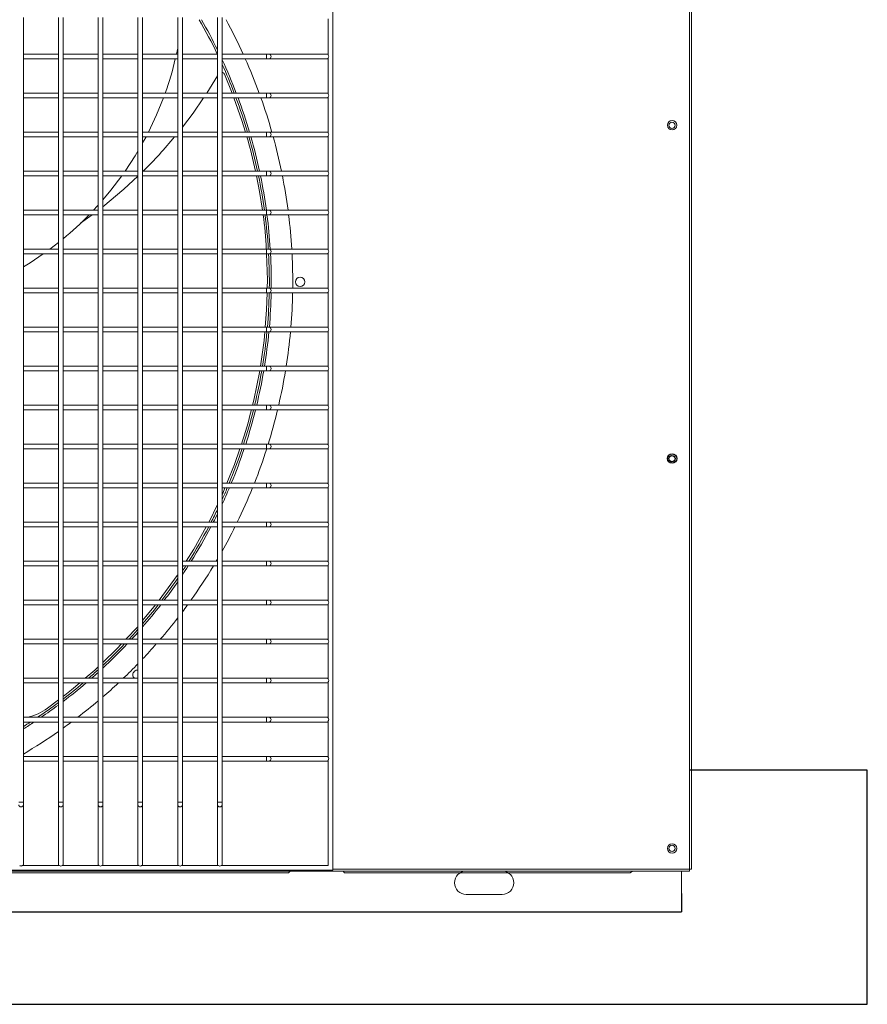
# Model space of a CAD drawing. Header units: millimetres. Extents: x 4 to 3534, y 14 to 98.
# Tile 69 of 161: x 19.993 to 20.536, y 56.299 to 56.93. Entities that reach past the tile are written whole.
import ezdxf

# ---------------------------------------------------------------- set-up
doc = ezdxf.new("R2010")
doc.units = ezdxf.units.MM
doc.header["$MEASUREMENT"] = 0
doc.layers.add('ARQ - EQUIPO CONDENSADORA', color=2, linetype='Continuous')
doc.layers.add('ARQ-DETALHES', color=7, linetype='Continuous')

msp = doc.modelspace()

# ---------------------------------------------------------------- linework, layer by layer
at = {"layer": 'ARQ - EQUIPO CONDENSADORA', "color": 7, "linetype": 'Continuous', "lineweight": 15}
for p, q in [((20.19351, 56.38525), (20.19351, 57.14125)), ((20.42226, 56.386), (20.42226, 57.14)), ((20.42351, 56.386), (20.42351, 57.14)), ((19.99501, 56.90675), (19.99501, 56.93175)), ((20.01751, 56.93175), (20.01751, 56.90675)), ((20.02051, 56.90675), (20.02051, 56.93175)), ((20.04301, 56.93175), (20.04301, 56.90675)), ((20.04601, 56.90675), (20.04601, 56.93175)), ((20.06851, 56.93175), (20.06851, 56.90675)), ((20.07151, 56.90675), (20.07151, 56.93175)), ((20.09401, 56.93175), (20.09401, 56.90675)), ((20.09701, 56.90675), (20.09701, 56.93175)), ((20.11951, 56.93175), (20.11951, 56.90675)), ((20.12251, 56.90675), (20.12251, 56.93175)), ((20.19051, 56.9076), (20.19051, 56.9309)), ((20.01751, 56.90825), (19.99501, 56.90825)), ((19.99501, 56.88175), (19.99501, 56.90675)), ((20.01751, 56.90675), (20.01751, 56.88175)), ((20.04301, 56.90825), (20.02051, 56.90825)), ((20.02051, 56.88175), (20.02051, 56.90675)), ((20.04301, 56.90675), (20.04301, 56.88175)), ((20.06851, 56.90825), (20.04601, 56.90825)), ((20.04601, 56.88175), (20.04601, 56.90675)), ((20.06851, 56.90675), (20.06851, 56.88175)), ((20.09401, 56.90825), (20.07151, 56.90825)), ((20.07151, 56.88175), (20.07151, 56.90675)), ((20.09312, 56.90825), (20.09401, 56.91208)), ((20.09401, 56.90675), (20.09401, 56.88175)), ((20.11951, 56.90825), (20.09701, 56.90825)), ((20.09701, 56.88175), (20.09701, 56.90675)), ((20.11951, 56.90675), (20.11951, 56.88175)), ((20.15093, 56.90825), (20.12251, 56.90825)), ((20.12251, 56.88175), (20.12251, 56.90675)), ((20.15261, 56.90825), (20.15093, 56.90825)), ((20.15093, 56.90525), (20.15093, 56.90825)), ((20.19001, 56.90825), (20.15261, 56.90825)), ((20.19051, 56.90825), (20.19001, 56.90825)), ((19.99501, 56.90525), (20.01751, 56.90525)), ((20.02051, 56.90525), (20.04301, 56.90525)), ((20.04601, 56.90525), (20.06851, 56.90525)), ((20.07151, 56.90525), (20.09401, 56.90525)), ((20.09701, 56.90525), (20.11951, 56.90525)), ((20.12251, 56.90525), (20.15093, 56.90525)), ((20.15093, 56.90525), (20.15261, 56.90525)), ((20.15261, 56.90525), (20.19001, 56.90525)), ((20.19001, 56.90525), (20.19051, 56.90525)), ((20.19051, 56.8826), (20.19051, 56.9059)), ((20.11267, 56.88325), (20.11951, 56.89429)), ((20.12883, 56.88325), (20.1239, 56.89542)), ((20.01751, 56.88325), (19.99501, 56.88325)), ((19.99501, 56.85675), (19.99501, 56.88175)), ((20.01751, 56.88175), (20.01751, 56.85675)), ((20.04301, 56.88325), (20.02051, 56.88325)), ((20.02051, 56.85675), (20.02051, 56.88175)), ((20.04301, 56.88175), (20.04301, 56.85675)), ((20.06851, 56.88325), (20.04601, 56.88325)), ((20.04601, 56.85675), (20.04601, 56.88175)), ((20.06851, 56.88175), (20.06851, 56.85675)), ((20.09401, 56.88325), (20.07151, 56.88325)), ((20.07151, 56.85675), (20.07151, 56.88175)), ((20.09401, 56.88175), (20.09401, 56.85675)), ((20.11951, 56.88325), (20.09701, 56.88325)), ((20.09701, 56.85675), (20.09701, 56.88175)), ((20.11951, 56.88175), (20.11951, 56.85675)), ((20.15093, 56.88325), (20.12251, 56.88325)), ((20.12251, 56.85675), (20.12251, 56.88175)), ((20.15261, 56.88325), (20.15093, 56.88325)), ((20.15093, 56.88025), (20.15093, 56.88325)), ((20.19001, 56.88325), (20.15261, 56.88325)), ((20.19051, 56.88325), (20.19001, 56.88325)), ((20.19051, 56.8576), (20.19051, 56.8809)), ((19.99501, 56.88025), (20.01751, 56.88025)), ((20.02051, 56.88025), (20.04301, 56.88025)), ((20.04601, 56.88025), (20.06851, 56.88025)), ((20.07151, 56.88025), (20.09401, 56.88025)), ((20.09701, 56.88025), (20.11951, 56.88025)), ((20.12251, 56.88025), (20.15093, 56.88025)), ((20.15093, 56.88025), (20.15261, 56.88025)), ((20.15261, 56.88025), (20.19001, 56.88025)), ((20.19001, 56.88025), (20.19051, 56.88025)), ((20.01751, 56.85825), (19.99501, 56.85825)), ((19.99501, 56.83175), (19.99501, 56.85675)), ((20.01751, 56.85675), (20.01751, 56.83175)), ((20.04301, 56.85825), (20.02051, 56.85825)), ((20.02051, 56.83175), (20.02051, 56.85675)), ((20.04301, 56.85675), (20.04301, 56.83175)), ((20.06851, 56.85825), (20.04601, 56.85825)), ((20.04601, 56.83175), (20.04601, 56.85675)), ((20.06851, 56.85675), (20.06851, 56.83175)), ((20.09401, 56.85825), (20.07151, 56.85825)), ((20.07151, 56.83175), (20.07151, 56.85675)), ((20.09401, 56.85675), (20.09401, 56.83175)), ((20.11951, 56.85825), (20.09701, 56.85825)), ((20.09701, 56.83175), (20.09701, 56.85675)), ((20.11951, 56.85675), (20.11951, 56.83175)), ((20.15093, 56.85825), (20.12251, 56.85825)), ((20.12251, 56.83175), (20.12251, 56.85675)), ((20.15261, 56.85825), (20.15093, 56.85825)), ((20.15093, 56.85525), (20.15093, 56.85825)), ((20.19001, 56.85825), (20.15261, 56.85825)), ((20.19051, 56.85825), (20.19001, 56.85825)), ((20.19051, 56.8326), (20.19051, 56.8559)), ((19.99501, 56.85525), (20.01751, 56.85525)), ((20.02051, 56.85525), (20.04301, 56.85525)), ((20.04601, 56.85525), (20.06851, 56.85525)), ((20.07151, 56.85525), (20.09401, 56.85525)), ((20.09701, 56.85525), (20.11951, 56.85525)), ((20.12251, 56.85525), (20.15093, 56.85525)), ((20.15093, 56.85525), (20.15261, 56.85525)), ((20.15261, 56.85525), (20.19001, 56.85525)), ((20.19001, 56.85525), (20.19051, 56.85525)), ((20.01751, 56.83325), (19.99501, 56.83325)), ((19.99501, 56.80675), (19.99501, 56.83175)), ((20.01751, 56.83175), (20.01751, 56.80675)), ((20.04301, 56.83325), (20.02051, 56.83325)), ((20.02051, 56.80675), (20.02051, 56.83175)), ((20.04301, 56.83175), (20.04301, 56.80675)), ((20.06851, 56.83325), (20.04601, 56.83325)), ((20.04601, 56.80675), (20.04601, 56.83175)), ((20.06851, 56.83175), (20.06851, 56.80675)), ((20.09401, 56.83325), (20.07151, 56.83325)), ((20.07151, 56.80675), (20.07151, 56.83175)), ((20.09401, 56.83175), (20.09401, 56.80675)), ((20.11951, 56.83325), (20.09701, 56.83325)), ((20.09701, 56.80675), (20.09701, 56.83175)), ((20.11951, 56.83175), (20.11951, 56.80675)), ((20.15093, 56.83325), (20.12251, 56.83325)), ((20.12251, 56.80675), (20.12251, 56.83175)), ((20.15261, 56.83325), (20.15093, 56.83325)), ((20.15093, 56.83025), (20.15093, 56.83325)), ((20.19001, 56.83325), (20.15261, 56.83325)), ((20.19051, 56.83325), (20.19001, 56.83325)), ((20.19051, 56.8076), (20.19051, 56.8309)), ((19.99501, 56.83025), (20.01751, 56.83025)), ((20.02051, 56.83025), (20.04301, 56.83025)), ((20.04601, 56.83025), (20.06851, 56.83025)), ((20.07151, 56.83025), (20.09401, 56.83025)), ((20.09701, 56.83025), (20.11951, 56.83025)), ((20.12251, 56.83025), (20.15093, 56.83025)), ((20.15093, 56.83025), (20.15261, 56.83025)), ((20.15261, 56.83025), (20.19001, 56.83025)), ((20.19001, 56.83025), (20.19051, 56.83025)), ((20.01751, 56.80825), (19.99501, 56.80825)), ((19.99501, 56.78175), (19.99501, 56.80675)), ((19.99501, 56.80525), (20.01751, 56.80525)), ((20.01751, 56.80675), (20.01751, 56.78175)), ((20.04301, 56.80825), (20.02051, 56.80825)), ((20.02051, 56.78175), (20.02051, 56.80675)), ((20.02051, 56.80525), (20.04301, 56.80525)), ((20.03171, 56.79982), (20.03907, 56.80525)), ((20.04301, 56.80675), (20.04301, 56.78175)), ((20.06851, 56.80825), (20.04601, 56.80825)), ((20.04601, 56.78175), (20.04601, 56.80675)), ((20.04601, 56.80525), (20.06851, 56.80525)), ((20.06851, 56.80675), (20.06851, 56.78175)), ((20.09401, 56.80825), (20.07151, 56.80825)), ((20.07151, 56.78175), (20.07151, 56.80675)), ((20.07151, 56.80525), (20.09401, 56.80525)), ((20.09401, 56.80675), (20.09401, 56.78175)), ((20.11951, 56.80825), (20.09701, 56.80825)), ((20.09701, 56.78175), (20.09701, 56.80675)), ((20.09701, 56.80525), (20.11951, 56.80525)), ((20.11951, 56.80675), (20.11951, 56.78175)), ((20.15093, 56.80825), (20.12251, 56.80825)), ((20.12251, 56.78175), (20.12251, 56.80675)), ((20.12251, 56.80525), (20.15093, 56.80525)), ((20.15261, 56.80825), (20.15093, 56.80825)), ((20.15093, 56.80525), (20.15093, 56.80825)), ((20.15093, 56.80525), (20.15261, 56.80525)), ((20.19001, 56.80825), (20.15261, 56.80825)), ((20.15261, 56.80525), (20.19001, 56.80525)), ((20.19051, 56.80825), (20.19001, 56.80825)), ((20.19001, 56.80525), (20.19051, 56.80525)), ((20.19051, 56.7826), (20.19051, 56.8059)), ((20.01204, 56.78325), (20.01751, 56.78756)), ((20.01751, 56.78325), (19.99501, 56.78325)), ((19.99501, 56.75675), (19.99501, 56.78175)), ((19.99501, 56.78025), (20.01751, 56.78025)), ((20.01751, 56.78175), (20.01751, 56.75675)), ((20.04301, 56.78325), (20.02051, 56.78325)), ((20.02051, 56.75675), (20.02051, 56.78175)), ((20.02051, 56.78025), (20.04301, 56.78025)), ((20.04301, 56.78175), (20.04301, 56.75675)), ((20.06851, 56.78325), (20.04601, 56.78325)), ((20.04601, 56.75675), (20.04601, 56.78175)), ((20.04601, 56.78025), (20.06851, 56.78025)), ((20.06851, 56.78175), (20.06851, 56.75675)), ((20.09401, 56.78325), (20.07151, 56.78325)), ((20.07151, 56.75675), (20.07151, 56.78175)), ((20.07151, 56.78025), (20.09401, 56.78025)), ((20.09401, 56.78175), (20.09401, 56.75675)), ((20.11951, 56.78325), (20.09701, 56.78325)), ((20.09701, 56.75675), (20.09701, 56.78175)), ((20.09701, 56.78025), (20.11951, 56.78025)), ((20.11951, 56.78175), (20.11951, 56.75675)), ((20.15093, 56.78325), (20.12251, 56.78325)), ((20.12251, 56.75675), (20.12251, 56.78175)), ((20.12251, 56.78025), (20.15093, 56.78025)), ((20.15261, 56.78325), (20.15093, 56.78325)), ((20.15093, 56.78025), (20.15093, 56.78325)), ((20.15093, 56.78025), (20.15261, 56.78025)), ((20.19001, 56.78325), (20.15261, 56.78325)), ((20.15261, 56.78025), (20.19001, 56.78025)), ((20.19051, 56.78325), (20.19001, 56.78325)), ((20.19001, 56.78025), (20.19051, 56.78025)), ((20.19051, 56.7576), (20.19051, 56.7809)), ((20.01751, 56.75825), (19.99501, 56.75825)), ((19.99501, 56.73175), (19.99501, 56.75675)), ((19.99501, 56.75525), (20.01751, 56.75525)), ((20.01751, 56.75675), (20.01751, 56.73175)), ((20.04301, 56.75825), (20.02051, 56.75825)), ((20.02051, 56.73175), (20.02051, 56.75675)), ((20.02051, 56.75525), (20.04301, 56.75525)), ((20.04301, 56.75675), (20.04301, 56.73175)), ((20.06851, 56.75825), (20.04601, 56.75825)), ((20.04601, 56.73175), (20.04601, 56.75675)), ((20.04601, 56.75525), (20.06851, 56.75525)), ((20.06851, 56.75675), (20.06851, 56.73175)), ((20.09401, 56.75825), (20.07151, 56.75825)), ((20.07151, 56.73175), (20.07151, 56.75675)), ((20.07151, 56.75525), (20.09401, 56.75525)), ((20.09401, 56.75675), (20.09401, 56.73175)), ((20.11951, 56.75825), (20.09701, 56.75825)), ((20.09701, 56.73175), (20.09701, 56.75675)), ((20.09701, 56.75525), (20.11951, 56.75525)), ((20.11951, 56.75675), (20.11951, 56.73175)), ((20.15093, 56.75825), (20.12251, 56.75825)), ((20.12251, 56.73175), (20.12251, 56.75675)), ((20.12251, 56.75525), (20.15093, 56.75525)), ((20.15261, 56.75825), (20.15093, 56.75825)), ((20.15093, 56.75525), (20.15093, 56.75825)), ((20.15093, 56.75525), (20.15261, 56.75525)), ((20.19001, 56.75825), (20.15261, 56.75825)), ((20.15261, 56.75525), (20.19001, 56.75525)), ((20.19051, 56.75825), (20.19001, 56.75825)), ((20.19001, 56.75525), (20.19051, 56.75525)), ((20.19051, 56.7326), (20.19051, 56.7559)), ((20.01751, 56.73325), (19.99501, 56.73325)), ((19.99501, 56.70675), (19.99501, 56.73175)), ((19.99501, 56.73025), (20.01751, 56.73025)), ((20.01751, 56.73175), (20.01751, 56.70675)), ((20.04301, 56.73325), (20.02051, 56.73325)), ((20.02051, 56.70675), (20.02051, 56.73175)), ((20.02051, 56.73025), (20.04301, 56.73025)), ((20.04301, 56.73175), (20.04301, 56.70675)), ((20.06851, 56.73325), (20.04601, 56.73325)), ((20.04601, 56.70675), (20.04601, 56.73175)), ((20.04601, 56.73025), (20.06851, 56.73025)), ((20.06851, 56.73175), (20.06851, 56.70675)), ((20.09401, 56.73325), (20.07151, 56.73325)), ((20.07151, 56.70675), (20.07151, 56.73175)), ((20.07151, 56.73025), (20.09401, 56.73025)), ((20.09401, 56.73175), (20.09401, 56.70675)), ((20.11951, 56.73325), (20.09701, 56.73325)), ((20.09701, 56.70675), (20.09701, 56.73175)), ((20.09701, 56.73025), (20.11951, 56.73025)), ((20.11951, 56.73175), (20.11951, 56.70675)), ((20.15093, 56.73325), (20.12251, 56.73325)), ((20.12251, 56.70675), (20.12251, 56.73175)), ((20.12251, 56.73025), (20.15093, 56.73025)), ((20.15261, 56.73325), (20.15093, 56.73325)), ((20.15093, 56.73025), (20.15093, 56.73325)), ((20.15093, 56.73025), (20.15261, 56.73025)), ((20.19001, 56.73325), (20.15261, 56.73325)), ((20.15261, 56.73025), (20.19001, 56.73025)), ((20.19051, 56.73325), (20.19001, 56.73325)), ((20.19001, 56.73025), (20.19051, 56.73025)), ((20.19051, 56.7076), (20.19051, 56.7309)), ((20.01751, 56.70825), (19.99501, 56.70825)), ((19.99501, 56.68175), (19.99501, 56.70675)), ((19.99501, 56.70525), (20.01751, 56.70525)), ((20.01751, 56.70675), (20.01751, 56.68175)), ((20.04301, 56.70825), (20.02051, 56.70825)), ((20.02051, 56.68175), (20.02051, 56.70675)), ((20.02051, 56.70525), (20.04301, 56.70525)), ((20.04301, 56.70675), (20.04301, 56.68175)), ((20.06851, 56.70825), (20.04601, 56.70825)), ((20.04601, 56.68175), (20.04601, 56.70675)), ((20.04601, 56.70525), (20.06851, 56.70525)), ((20.06851, 56.70675), (20.06851, 56.68175)), ((20.09401, 56.70825), (20.07151, 56.70825)), ((20.07151, 56.68175), (20.07151, 56.70675)), ((20.07151, 56.70525), (20.09401, 56.70525)), ((20.09401, 56.70675), (20.09401, 56.68175)), ((20.11951, 56.70825), (20.09701, 56.70825)), ((20.09701, 56.68175), (20.09701, 56.70675)), ((20.09701, 56.70525), (20.11951, 56.70525)), ((20.11951, 56.70675), (20.11951, 56.68175)), ((20.15093, 56.70825), (20.12251, 56.70825)), ((20.12251, 56.68175), (20.12251, 56.70675)), ((20.12251, 56.70525), (20.15093, 56.70525)), ((20.15261, 56.70825), (20.15093, 56.70825)), ((20.15093, 56.70525), (20.15093, 56.70825)), ((20.15093, 56.70525), (20.15261, 56.70525)), ((20.19001, 56.70825), (20.15261, 56.70825)), ((20.15261, 56.70525), (20.19001, 56.70525)), ((20.19051, 56.70825), (20.19001, 56.70825)), ((20.19001, 56.70525), (20.19051, 56.70525)), ((20.19051, 56.6826), (20.19051, 56.7059)), ((20.01751, 56.68325), (19.99501, 56.68325)), ((19.99501, 56.65675), (19.99501, 56.68175)), ((19.99501, 56.68025), (20.01751, 56.68025)), ((20.01751, 56.68175), (20.01751, 56.65675)), ((20.04301, 56.68325), (20.02051, 56.68325)), ((20.02051, 56.65675), (20.02051, 56.68175)), ((20.02051, 56.68025), (20.04301, 56.68025)), ((20.04301, 56.68175), (20.04301, 56.65675)), ((20.06851, 56.68325), (20.04601, 56.68325)), ((20.04601, 56.65675), (20.04601, 56.68175)), ((20.04601, 56.68025), (20.06851, 56.68025)), ((20.06851, 56.68175), (20.06851, 56.65675)), ((20.09401, 56.68325), (20.07151, 56.68325)), ((20.07151, 56.65675), (20.07151, 56.68175)), ((20.07151, 56.68025), (20.09401, 56.68025)), ((20.09401, 56.68175), (20.09401, 56.65675)), ((20.11951, 56.68325), (20.09701, 56.68325)), ((20.09701, 56.65675), (20.09701, 56.68175)), ((20.09701, 56.68025), (20.11951, 56.68025)), ((20.11951, 56.68175), (20.11951, 56.65675)), ((20.15093, 56.68325), (20.12251, 56.68325)), ((20.12251, 56.65675), (20.12251, 56.68175)), ((20.12251, 56.68025), (20.15093, 56.68025)), ((20.15261, 56.68325), (20.15093, 56.68325)), ((20.15093, 56.68025), (20.15093, 56.68325)), ((20.15093, 56.68025), (20.15261, 56.68025)), ((20.19001, 56.68325), (20.15261, 56.68325)), ((20.15261, 56.68025), (20.19001, 56.68025)), ((20.19051, 56.68325), (20.19001, 56.68325)), ((20.19001, 56.68025), (20.19051, 56.68025)), ((20.19051, 56.6576), (20.19051, 56.6809)), ((20.01751, 56.65825), (19.99501, 56.65825)), ((19.99501, 56.63175), (19.99501, 56.65675)), ((19.99501, 56.65525), (20.01751, 56.65525)), ((20.01751, 56.65675), (20.01751, 56.63175)), ((20.04301, 56.65825), (20.02051, 56.65825)), ((20.02051, 56.63175), (20.02051, 56.65675)), ((20.02051, 56.65525), (20.04301, 56.65525)), ((20.04301, 56.65675), (20.04301, 56.63175)), ((20.06851, 56.65825), (20.04601, 56.65825)), ((20.04601, 56.63175), (20.04601, 56.65675)), ((20.04601, 56.65525), (20.06851, 56.65525)), ((20.06851, 56.65675), (20.06851, 56.63175)), ((20.09401, 56.65825), (20.07151, 56.65825)), ((20.07151, 56.63175), (20.07151, 56.65675)), ((20.07151, 56.65525), (20.09401, 56.65525)), ((20.09401, 56.65675), (20.09401, 56.63175)), ((20.11951, 56.65825), (20.09701, 56.65825)), ((20.09701, 56.63175), (20.09701, 56.65675)), ((20.09701, 56.65525), (20.11951, 56.65525)), ((20.11951, 56.65675), (20.11951, 56.63175)), ((20.15093, 56.65825), (20.12251, 56.65825)), ((20.12251, 56.63175), (20.12251, 56.65675)), ((20.12251, 56.65525), (20.15093, 56.65525)), ((20.15261, 56.65825), (20.15093, 56.65825)), ((20.15093, 56.65525), (20.15093, 56.65825)), ((20.15093, 56.65525), (20.15261, 56.65525)), ((20.19001, 56.65825), (20.15261, 56.65825)), ((20.15261, 56.65525), (20.19001, 56.65525)), ((20.19051, 56.65825), (20.19001, 56.65825)), ((20.19001, 56.65525), (20.19051, 56.65525)), ((20.19051, 56.6326), (20.19051, 56.6559)), ((20.01751, 56.63325), (19.99501, 56.63325)), ((19.99501, 56.60675), (19.99501, 56.63175)), ((19.99501, 56.63025), (20.01751, 56.63025)), ((20.01751, 56.63175), (20.01751, 56.60675)), ((20.04301, 56.63325), (20.02051, 56.63325)), ((20.02051, 56.60675), (20.02051, 56.63175)), ((20.02051, 56.63025), (20.04301, 56.63025)), ((20.04301, 56.63175), (20.04301, 56.60675)), ((20.06851, 56.63325), (20.04601, 56.63325)), ((20.04601, 56.60675), (20.04601, 56.63175)), ((20.04601, 56.63025), (20.06851, 56.63025)), ((20.06851, 56.63175), (20.06851, 56.60675)), ((20.09401, 56.63325), (20.07151, 56.63325)), ((20.07151, 56.60675), (20.07151, 56.63175)), ((20.07151, 56.63025), (20.09401, 56.63025)), ((20.09401, 56.63175), (20.09401, 56.60675)), ((20.11951, 56.63325), (20.09701, 56.63325)), ((20.09701, 56.60675), (20.09701, 56.63175)), ((20.09701, 56.63025), (20.11951, 56.63025)), ((20.11951, 56.63175), (20.11951, 56.60675)), ((20.15093, 56.63325), (20.12251, 56.63325)), ((20.12251, 56.60675), (20.12251, 56.63175)), ((20.12251, 56.63025), (20.15093, 56.63025)), ((20.15261, 56.63325), (20.15093, 56.63325)), ((20.15093, 56.63025), (20.15093, 56.63325)), ((20.15093, 56.63025), (20.15261, 56.63025)), ((20.19001, 56.63325), (20.15261, 56.63325)), ((20.15261, 56.63025), (20.19001, 56.63025)), ((20.19051, 56.63325), (20.19001, 56.63325)), ((20.19001, 56.63025), (20.19051, 56.63025)), ((20.19051, 56.6076), (20.19051, 56.6309)), ((20.01751, 56.60825), (19.99501, 56.60825)), ((19.99501, 56.58175), (19.99501, 56.60675)), ((19.99501, 56.60525), (20.01751, 56.60525)), ((20.01751, 56.60675), (20.01751, 56.58175)), ((20.04301, 56.60825), (20.02051, 56.60825)), ((20.02051, 56.58175), (20.02051, 56.60675)), ((20.02051, 56.60525), (20.04301, 56.60525)), ((20.04301, 56.60675), (20.04301, 56.58175)), ((20.06851, 56.60825), (20.04601, 56.60825)), ((20.04601, 56.58175), (20.04601, 56.60675)), ((20.04601, 56.60525), (20.06851, 56.60525)), ((20.06851, 56.60675), (20.06851, 56.58175)), ((20.09401, 56.60825), (20.07151, 56.60825)), ((20.07151, 56.58175), (20.07151, 56.60675)), ((20.07151, 56.60525), (20.09401, 56.60525)), ((20.09401, 56.60675), (20.09401, 56.58175)), ((20.11951, 56.60825), (20.09701, 56.60825)), ((20.09701, 56.58175), (20.09701, 56.60675)), ((20.09701, 56.60525), (20.11951, 56.60525)), ((20.11951, 56.60675), (20.11951, 56.58175)), ((20.15093, 56.60825), (20.12251, 56.60825)), ((20.12251, 56.58175), (20.12251, 56.60675)), ((20.12251, 56.60525), (20.15093, 56.60525)), ((20.15261, 56.60825), (20.15093, 56.60825)), ((20.15093, 56.60525), (20.15093, 56.60825)), ((20.15093, 56.60525), (20.15261, 56.60525)), ((20.19001, 56.60825), (20.15261, 56.60825)), ((20.15261, 56.60525), (20.19001, 56.60525)), ((20.19051, 56.60825), (20.19001, 56.60825)), ((20.19001, 56.60525), (20.19051, 56.60525)), ((20.19051, 56.5826), (20.19051, 56.6059)), ((20.01751, 56.58325), (19.99501, 56.58325)), ((19.99501, 56.55675), (19.99501, 56.58175)), ((19.99501, 56.58025), (20.01751, 56.58025)), ((20.01751, 56.58175), (20.01751, 56.55675)), ((20.04301, 56.58325), (20.02051, 56.58325)), ((20.02051, 56.55675), (20.02051, 56.58175)), ((20.02051, 56.58025), (20.04301, 56.58025)), ((20.04301, 56.58175), (20.04301, 56.55675)), ((20.06851, 56.58325), (20.04601, 56.58325)), ((20.04601, 56.55675), (20.04601, 56.58175)), ((20.04601, 56.58025), (20.06851, 56.58025)), ((20.06851, 56.58175), (20.06851, 56.55675)), ((20.09401, 56.58325), (20.07151, 56.58325)), ((20.07151, 56.55675), (20.07151, 56.58175)), ((20.07151, 56.58025), (20.09401, 56.58025)), ((20.09401, 56.58175), (20.09401, 56.55675)), ((20.11951, 56.58325), (20.09701, 56.58325)), ((20.09701, 56.55675), (20.09701, 56.58175)), ((20.09701, 56.58025), (20.11951, 56.58025)), ((20.09701, 56.57933), (20.09759, 56.58025)), ((20.11951, 56.58175), (20.11951, 56.55675)), ((20.15093, 56.58325), (20.12251, 56.58325)), ((20.12251, 56.55675), (20.12251, 56.58175)), ((20.12251, 56.58025), (20.15093, 56.58025)), ((20.15261, 56.58325), (20.15093, 56.58325)), ((20.15093, 56.58025), (20.15093, 56.58325)), ((20.15093, 56.58025), (20.15261, 56.58025)), ((20.19001, 56.58325), (20.15261, 56.58325)), ((20.15261, 56.58025), (20.19001, 56.58025)), ((20.19051, 56.58325), (20.19001, 56.58325)), ((20.19001, 56.58025), (20.19051, 56.58025)), ((20.19051, 56.5576), (20.19051, 56.5809)), ((20.01751, 56.55825), (19.99501, 56.55825)), ((19.99501, 56.53175), (19.99501, 56.55675)), ((19.99501, 56.55525), (20.01751, 56.55525)), ((20.01751, 56.55675), (20.01751, 56.53175)), ((20.04301, 56.55825), (20.02051, 56.55825)), ((20.02051, 56.53175), (20.02051, 56.55675)), ((20.02051, 56.55525), (20.04301, 56.55525)), ((20.04301, 56.55675), (20.04301, 56.53175)), ((20.06851, 56.55825), (20.04601, 56.55825)), ((20.04601, 56.53175), (20.04601, 56.55675)), ((20.04601, 56.55525), (20.06851, 56.55525)), ((20.06851, 56.55675), (20.06851, 56.53175)), ((20.09401, 56.55825), (20.07151, 56.55825)), ((20.07151, 56.53175), (20.07151, 56.55675)), ((20.07151, 56.55525), (20.09401, 56.55525)), ((20.07151, 56.54518), (20.07981, 56.55525)), ((20.09401, 56.55675), (20.09401, 56.53175)), ((20.11951, 56.55825), (20.09701, 56.55825)), ((20.09701, 56.53175), (20.09701, 56.55675)), ((20.09701, 56.55525), (20.11951, 56.55525)), ((20.11951, 56.55675), (20.11951, 56.53175)), ((20.15093, 56.55825), (20.12251, 56.55825)), ((20.12251, 56.53175), (20.12251, 56.55675)), ((20.12251, 56.55525), (20.15093, 56.55525)), ((20.15261, 56.55825), (20.15093, 56.55825)), ((20.15093, 56.55525), (20.15093, 56.55825)), ((20.15093, 56.55525), (20.15261, 56.55525)), ((20.19001, 56.55825), (20.15261, 56.55825)), ((20.15261, 56.55525), (20.19001, 56.55525)), ((20.19051, 56.55825), (20.19001, 56.55825)), ((20.19001, 56.55525), (20.19051, 56.55525)), ((20.19051, 56.5326), (20.19051, 56.5559)), ((20.01751, 56.53325), (19.99501, 56.53325)), ((19.99501, 56.50675), (19.99501, 56.53175)), ((19.99501, 56.53025), (20.01751, 56.53025)), ((20.01751, 56.53175), (20.01751, 56.50675)), ((20.04301, 56.53325), (20.02051, 56.53325)), ((20.02051, 56.50675), (20.02051, 56.53175)), ((20.02051, 56.53025), (20.04301, 56.53025)), ((20.04301, 56.53175), (20.04301, 56.50675)), ((20.06851, 56.53325), (20.04601, 56.53325)), ((20.04601, 56.50675), (20.04601, 56.53175)), ((20.04601, 56.53025), (20.06851, 56.53025)), ((20.06851, 56.53175), (20.06851, 56.50675)), ((20.09401, 56.53325), (20.07151, 56.53325)), ((20.07151, 56.50675), (20.07151, 56.53175)), ((20.07151, 56.53025), (20.09401, 56.53025)), ((20.09401, 56.53175), (20.09401, 56.50675)), ((20.11951, 56.53325), (20.09701, 56.53325)), ((20.09701, 56.50675), (20.09701, 56.53175)), ((20.09701, 56.53025), (20.11951, 56.53025)), ((20.11951, 56.53175), (20.11951, 56.50675)), ((20.15093, 56.53325), (20.12251, 56.53325)), ((20.12251, 56.50675), (20.12251, 56.53175)), ((20.12251, 56.53025), (20.15093, 56.53025)), ((20.15261, 56.53325), (20.15093, 56.53325)), ((20.15093, 56.53025), (20.15093, 56.53325)), ((20.15093, 56.53025), (20.15261, 56.53025)), ((20.19001, 56.53325), (20.15261, 56.53325)), ((20.15261, 56.53025), (20.19001, 56.53025)), ((20.19051, 56.53325), (20.19001, 56.53325)), ((20.19001, 56.53025), (20.19051, 56.53025)), ((20.19051, 56.5076), (20.19051, 56.5309)), ((20.01751, 56.50825), (19.99501, 56.50825)), ((19.99501, 56.48175), (19.99501, 56.50675)), ((19.99501, 56.50525), (20.01751, 56.50525)), ((20.01751, 56.50675), (20.01751, 56.48175)), ((20.04301, 56.50825), (20.02051, 56.50825)), ((20.02051, 56.48175), (20.02051, 56.50675)), ((20.02051, 56.50525), (20.04301, 56.50525)), ((20.04301, 56.50675), (20.04301, 56.48175)), ((20.06851, 56.50825), (20.04601, 56.50825)), ((20.04601, 56.48175), (20.04601, 56.50675)), ((20.04601, 56.50525), (20.06851, 56.50525)), ((20.06851, 56.50675), (20.06851, 56.48175)), ((20.09401, 56.50825), (20.07151, 56.50825)), ((20.07151, 56.48175), (20.07151, 56.50675)), ((20.07151, 56.50525), (20.09401, 56.50525)), ((20.09401, 56.50675), (20.09401, 56.48175)), ((20.11951, 56.50825), (20.09701, 56.50825)), ((20.09701, 56.48175), (20.09701, 56.50675)), ((20.09701, 56.50525), (20.11951, 56.50525)), ((20.11951, 56.50675), (20.11951, 56.48175)), ((20.15093, 56.50825), (20.12251, 56.50825)), ((20.12251, 56.48175), (20.12251, 56.50675)), ((20.12251, 56.50525), (20.15093, 56.50525)), ((20.15261, 56.50825), (20.15093, 56.50825)), ((20.15093, 56.50525), (20.15093, 56.50825)), ((20.15093, 56.50525), (20.15261, 56.50525)), ((20.19001, 56.50825), (20.15261, 56.50825)), ((20.15261, 56.50525), (20.19001, 56.50525)), ((20.19051, 56.50825), (20.19001, 56.50825)), ((20.19001, 56.50525), (20.19051, 56.50525)), ((20.19051, 56.4826), (20.19051, 56.5059)), ((20.0104, 56.48907), (20.01751, 56.49443)), ((20.01751, 56.48325), (19.99501, 56.48325)), ((19.99501, 56.45675), (19.99501, 56.48175)), ((19.99501, 56.48025), (20.01751, 56.48025)), ((20.01751, 56.48175), (20.01751, 56.45675)), ((20.04301, 56.48325), (20.02051, 56.48325)), ((20.02051, 56.45675), (20.02051, 56.48175)), ((20.02051, 56.48025), (20.04301, 56.48025)), ((20.04301, 56.48175), (20.04301, 56.45675)), ((20.06851, 56.48325), (20.04601, 56.48325)), ((20.04601, 56.45675), (20.04601, 56.48175)), ((20.04601, 56.48025), (20.06851, 56.48025)), ((20.06851, 56.48175), (20.06851, 56.45675)), ((20.09401, 56.48325), (20.07151, 56.48325)), ((20.07151, 56.45675), (20.07151, 56.48175)), ((20.07151, 56.48025), (20.09401, 56.48025)), ((20.09401, 56.48175), (20.09401, 56.45675)), ((20.11951, 56.48325), (20.09701, 56.48325)), ((20.09701, 56.45675), (20.09701, 56.48175)), ((20.09701, 56.48025), (20.11951, 56.48025)), ((20.11951, 56.48175), (20.11951, 56.45675)), ((20.15093, 56.48325), (20.12251, 56.48325)), ((20.12251, 56.45675), (20.12251, 56.48175)), ((20.12251, 56.48025), (20.15093, 56.48025)), ((20.15261, 56.48325), (20.15093, 56.48325)), ((20.15093, 56.48025), (20.15093, 56.48325)), ((20.15093, 56.48025), (20.15261, 56.48025)), ((20.19001, 56.48325), (20.15261, 56.48325)), ((20.15261, 56.48025), (20.19001, 56.48025)), ((20.19051, 56.48325), (20.19001, 56.48325)), ((20.19001, 56.48025), (20.19051, 56.48025)), ((20.19051, 56.4576), (20.19051, 56.4809)), ((20.01751, 56.45825), (19.99501, 56.45825)), ((20.04301, 56.45825), (20.02051, 56.45825)), ((20.06851, 56.45825), (20.04601, 56.45825)), ((20.09401, 56.45825), (20.07151, 56.45825)), ((20.11951, 56.45825), (20.09701, 56.45825)), ((20.15093, 56.45825), (20.12251, 56.45825)), ((20.15261, 56.45825), (20.15093, 56.45825)), ((20.15093, 56.45525), (20.15093, 56.45825)), ((20.19001, 56.45825), (20.15261, 56.45825)), ((20.19051, 56.45825), (20.19001, 56.45825)), ((19.99501, 56.4288), (19.99501, 56.45675)), ((19.99501, 56.45525), (20.01751, 56.45525)), ((20.01751, 56.45675), (20.01751, 56.4288)), ((20.02051, 56.4288), (20.02051, 56.45675)), ((20.02051, 56.45525), (20.04301, 56.45525)), ((20.04301, 56.45675), (20.04301, 56.4288)), ((20.04601, 56.4288), (20.04601, 56.45675)), ((20.04601, 56.45525), (20.06851, 56.45525)), ((20.06851, 56.45675), (20.06851, 56.4288)), ((20.07151, 56.4288), (20.07151, 56.45675)), ((20.07151, 56.45525), (20.09401, 56.45525)), ((20.09401, 56.45675), (20.09401, 56.4288)), ((20.09701, 56.4288), (20.09701, 56.45675)), ((20.09701, 56.45525), (20.11951, 56.45525)), ((20.11951, 56.45675), (20.11951, 56.4288)), ((20.12251, 56.4288), (20.12251, 56.45675)), ((20.12251, 56.45525), (20.15093, 56.45525)), ((20.15093, 56.45525), (20.15261, 56.45525)), ((20.15261, 56.45525), (20.19001, 56.45525)), ((20.19001, 56.45525), (20.19051, 56.45525)), ((20.19051, 56.38825), (20.19051, 56.4559)), ((19.99351, 56.4288), (19.99201, 56.4288)), ((19.99501, 56.4288), (19.99351, 56.4288)), ((19.99501, 56.42712), (19.99501, 56.4288)), ((19.99501, 56.38875), (19.99501, 56.42712)), ((20.01751, 56.4288), (20.01751, 56.42712)), ((20.01901, 56.4288), (20.01751, 56.4288)), ((20.01751, 56.42712), (20.01751, 56.38875)), ((20.02051, 56.4288), (20.01901, 56.4288)), ((20.02051, 56.42712), (20.02051, 56.4288)), ((20.02051, 56.38875), (20.02051, 56.42712)), ((20.04301, 56.4288), (20.04301, 56.42712)), ((20.04451, 56.4288), (20.04301, 56.4288)), ((20.04301, 56.42712), (20.04301, 56.38875)), ((20.04601, 56.4288), (20.04451, 56.4288)), ((20.04601, 56.42712), (20.04601, 56.4288)), ((20.04601, 56.38875), (20.04601, 56.42712)), ((20.06851, 56.4288), (20.06851, 56.42712)), ((20.07001, 56.4288), (20.06851, 56.4288)), ((20.06851, 56.42712), (20.06851, 56.38875)), ((20.07151, 56.4288), (20.07001, 56.4288)), ((20.07151, 56.42712), (20.07151, 56.4288)), ((20.07151, 56.38875), (20.07151, 56.42712)), ((20.09401, 56.4288), (20.09401, 56.42712)), ((20.09551, 56.4288), (20.09401, 56.4288)), ((20.09401, 56.42712), (20.09401, 56.38875)), ((20.09701, 56.4288), (20.09551, 56.4288)), ((20.09701, 56.42712), (20.09701, 56.4288)), ((20.09701, 56.38875), (20.09701, 56.42712)), ((20.11951, 56.4288), (20.11951, 56.42712)), ((20.12101, 56.4288), (20.11951, 56.4288)), ((20.11951, 56.42712), (20.11951, 56.38875)), ((20.12251, 56.4288), (20.12101, 56.4288)), ((20.12251, 56.42712), (20.12251, 56.4288)), ((20.12251, 56.38875), (20.12251, 56.42712)), ((20.42226, 56.38475), (19.21076, 56.38475)), ((20.16505, 56.38371), (19.46705, 56.38371)), ((20.19351, 56.38525), (19.50901, 56.38525)), ((20.01816, 56.38825), (19.99435, 56.38825)), ((19.99501, 56.38825), (19.99501, 56.38875)), ((20.01751, 56.38875), (20.01751, 56.38825)), ((20.04366, 56.38825), (20.01985, 56.38825)), ((20.02051, 56.38825), (20.02051, 56.38875)), ((20.04301, 56.38875), (20.04301, 56.38825)), ((20.06916, 56.38825), (20.04535, 56.38825)), ((20.04601, 56.38825), (20.04601, 56.38875)), ((20.06851, 56.38875), (20.06851, 56.38825)), ((20.09466, 56.38825), (20.07085, 56.38825)), ((20.07151, 56.38825), (20.07151, 56.38875)), ((20.09401, 56.38875), (20.09401, 56.38825)), ((20.12016, 56.38825), (20.09635, 56.38825)), ((20.09701, 56.38825), (20.09701, 56.38875)), ((20.11951, 56.38875), (20.11951, 56.38825)), ((20.19051, 56.38825), (20.12185, 56.38825)), ((20.12251, 56.38825), (20.12251, 56.38875)), ((20.16609, 56.38475), (20.16505, 56.38371)), ((20.42226, 56.386), (20.19351, 56.386)), ((20.20105, 56.38371), (20.20001, 56.38475)), ((20.3841, 56.38371), (20.20105, 56.38371)), ((20.279, 56.38476), (20.302, 56.38476)), ((20.38559, 56.38475), (20.3841, 56.38371)), ((20.4171, 56.38475), (20.4171, 56.35871)), ((20.42351, 56.386), (20.42226, 56.386)), ((20.42226, 56.38475), (20.42226, 56.386)), ((20.302, 56.36976), (20.279, 56.36976)), ((20.4171, 56.35871), (19.215, 56.35871))]:
    msp.add_line(p, q, dxfattribs=at)
at = {"layer": 'ARQ - EQUIPO CONDENSADORA', "color": 7, "linetype": 'Continuous'}
for p in [(20.4171, 56.37037), (19.215, 56.35871)]:
    msp.add_line(p, (20.4171, 56.35871), dxfattribs=at)
at = {"layer": 'ARQ - EQUIPO CONDENSADORA', "color": 7, "linetype": 'Continuous', "lineweight": 15}
for points in [[(20.15261, 56.90525), (20.15309, 56.90537), (20.1535, 56.90569), (20.15377, 56.90618), (20.15386, 56.90675), (20.15377, 56.90733), (20.1535, 56.90781), (20.15309, 56.90814), (20.15261, 56.90825), (20.15261, 56.90825)], [(20.15261, 56.88025), (20.15309, 56.88037), (20.1535, 56.88069), (20.15377, 56.88118), (20.15386, 56.88175), (20.15377, 56.88233), (20.1535, 56.88281), (20.15309, 56.88314), (20.15261, 56.88325), (20.15261, 56.88325)], [(20.07516, 56.85825), (20.08046, 56.86922), (20.0848, 56.88025)], [(20.09701, 56.86149), (20.1038, 56.87036), (20.11063, 56.88025)], [(20.13736, 56.85825), (20.13514, 56.86568), (20.13002, 56.88025)], [(20.15261, 56.85525), (20.15309, 56.85537), (20.1535, 56.85569), (20.15377, 56.85618), (20.15386, 56.85675), (20.15377, 56.85733), (20.1535, 56.85781), (20.15309, 56.85814), (20.15261, 56.85825), (20.15261, 56.85825)], [(20.07151, 56.85132), (20.07345, 56.85471), (20.07371, 56.85525)], [(20.06031, 56.83325), (20.06678, 56.84306), (20.06851, 56.84608)], [(20.15261, 56.83025), (20.15309, 56.83037), (20.1535, 56.83069), (20.15377, 56.83118), (20.15386, 56.83175), (20.15377, 56.83233), (20.1535, 56.83281), (20.15309, 56.83314), (20.15261, 56.83325), (20.15261, 56.83325)], [(20.04601, 56.81489), (20.05121, 56.82098), (20.05819, 56.83025)], [(20.04601, 56.81041), (20.05942, 56.82157), (20.06851, 56.83009)], [(20.14827, 56.80825), (20.14644, 56.82025), (20.14445, 56.83025)], [(20.04005, 56.80825), (20.04243, 56.8107), (20.04301, 56.81138)], [(20.15261, 56.80525), (20.15309, 56.80537), (20.1535, 56.80569), (20.15377, 56.80618), (20.15386, 56.80675), (20.15377, 56.80733), (20.1535, 56.80781), (20.15309, 56.80814), (20.15261, 56.80825), (20.15261, 56.80825)], [(19.99501, 56.77188), (19.99941, 56.77449), (20.00779, 56.78025)], [(20.15137, 56.75825), (20.1515, 56.76361), (20.15092, 56.78025)], [(20.15261, 56.78025), (20.15309, 56.78037), (20.1535, 56.78069), (20.15377, 56.78118), (20.15386, 56.78175), (20.15377, 56.78233), (20.1535, 56.78281), (20.15309, 56.78314), (20.15261, 56.78325), (20.15261, 56.78325)], [(20.1501, 56.73325), (20.15102, 56.74425), (20.15129, 56.75525)], [(20.15261, 56.75525), (20.15309, 56.75537), (20.1535, 56.75569), (20.15377, 56.75618), (20.15386, 56.75675), (20.15377, 56.75733), (20.1535, 56.75781), (20.15309, 56.75814), (20.15261, 56.75825), (20.15261, 56.75825)], [(20.14705, 56.70825), (20.14939, 56.72469), (20.14985, 56.73025)], [(20.15261, 56.73025), (20.15309, 56.73037), (20.1535, 56.73069), (20.15377, 56.73118), (20.15386, 56.73175), (20.15377, 56.73233), (20.1535, 56.73281), (20.15309, 56.73314), (20.15261, 56.73325), (20.15261, 56.73325)], [(20.142, 56.68325), (20.14284, 56.68656), (20.14661, 56.70525)], [(20.15261, 56.70525), (20.15309, 56.70537), (20.1535, 56.70569), (20.15377, 56.70618), (20.15386, 56.70675), (20.15377, 56.70733), (20.1535, 56.70781), (20.15309, 56.70814), (20.15261, 56.70825), (20.15261, 56.70825)], [(20.15261, 56.68025), (20.15309, 56.68037), (20.1535, 56.68069), (20.15377, 56.68118), (20.15386, 56.68175), (20.15377, 56.68233), (20.1535, 56.68281), (20.15309, 56.68314), (20.15261, 56.68325), (20.15261, 56.68325)], [(20.12552, 56.63325), (20.13043, 56.64531), (20.13389, 56.65525)], [(20.15261, 56.65525), (20.15309, 56.65537), (20.1535, 56.65569), (20.15377, 56.65618), (20.15386, 56.65675), (20.15377, 56.65733), (20.1535, 56.65781), (20.15309, 56.65814), (20.15261, 56.65825), (20.15261, 56.65825)], [(20.12251, 56.62597), (20.12287, 56.62673), (20.1243, 56.63025)], [(20.15261, 56.63025), (20.15309, 56.63037), (20.1535, 56.63069), (20.15377, 56.63118), (20.15386, 56.63175), (20.15377, 56.63233), (20.1535, 56.63281), (20.15309, 56.63314), (20.15261, 56.63325), (20.15261, 56.63325)], [(20.114, 56.60825), (20.1141, 56.60843), (20.11951, 56.61971)], [(20.0995, 56.58325), (20.10438, 56.59093), (20.11234, 56.60525)], [(20.15261, 56.60525), (20.15309, 56.60537), (20.1535, 56.60569), (20.15377, 56.60618), (20.15386, 56.60675), (20.15377, 56.60733), (20.1535, 56.60781), (20.15309, 56.60814), (20.15261, 56.60825), (20.15261, 56.60825)], [(20.15261, 56.58025), (20.15309, 56.58037), (20.1535, 56.58069), (20.15377, 56.58118), (20.15386, 56.58175), (20.15377, 56.58233), (20.1535, 56.58281), (20.15309, 56.58314), (20.15261, 56.58325), (20.15261, 56.58325)], [(20.08218, 56.55825), (20.09369, 56.57412), (20.09401, 56.57462)], [(20.15261, 56.55525), (20.15309, 56.55537), (20.1535, 56.55569), (20.15377, 56.55618), (20.15386, 56.55675), (20.15377, 56.55733), (20.1535, 56.55781), (20.15309, 56.55814), (20.15261, 56.55825), (20.15261, 56.55825)], [(20.06082, 56.53325), (20.06832, 56.54131), (20.06851, 56.54154)], [(20.04601, 56.5184), (20.05503, 56.52703), (20.05803, 56.53025)], [(20.15261, 56.53025), (20.15309, 56.53037), (20.1535, 56.53069), (20.15377, 56.53118), (20.15386, 56.53175), (20.15377, 56.53233), (20.1535, 56.53281), (20.15309, 56.53314), (20.15261, 56.53325), (20.15261, 56.53325)], [(20.03472, 56.50825), (20.04079, 56.51341), (20.04301, 56.51553)], [(20.02051, 56.49669), (20.02593, 56.50078), (20.03119, 56.50525)], [(20.15261, 56.50525), (20.15309, 56.50537), (20.1535, 56.50569), (20.15377, 56.50618), (20.15386, 56.50675), (20.15377, 56.50733), (20.1535, 56.50781), (20.15309, 56.50814), (20.15261, 56.50825), (20.15261, 56.50825)], [(20.15261, 56.48025), (20.15309, 56.48037), (20.1535, 56.48069), (20.15377, 56.48118), (20.15386, 56.48175), (20.15377, 56.48233), (20.1535, 56.48281), (20.15309, 56.48314), (20.15261, 56.48325), (20.15261, 56.48325)], [(20.15261, 56.45525), (20.15309, 56.45537), (20.1535, 56.45569), (20.15377, 56.45618), (20.15386, 56.45675), (20.15377, 56.45733), (20.1535, 56.45781), (20.15309, 56.45814), (20.15261, 56.45825), (20.15261, 56.45825)], [(19.99351, 56.42587), (19.99293, 56.42596), (19.99244, 56.42623), (19.99212, 56.42664), (19.99201, 56.42712)], [(19.99501, 56.42712), (19.99489, 56.42664), (19.99457, 56.42623), (19.99408, 56.42596), (19.99351, 56.42587)], [(20.01901, 56.42587), (20.01843, 56.42596), (20.01794, 56.42623), (20.01762, 56.42664), (20.01751, 56.42712)], [(20.02051, 56.42712), (20.02039, 56.42664), (20.02007, 56.42623), (20.01958, 56.42596), (20.01901, 56.42587)], [(20.04451, 56.42587), (20.04393, 56.42596), (20.04344, 56.42623), (20.04312, 56.42664), (20.04301, 56.42712)], [(20.04601, 56.42712), (20.04589, 56.42664), (20.04557, 56.42623), (20.04508, 56.42596), (20.04451, 56.42587)], [(20.07001, 56.42587), (20.06943, 56.42596), (20.06894, 56.42623), (20.06862, 56.42664), (20.06851, 56.42712)], [(20.07151, 56.42712), (20.07139, 56.42664), (20.07107, 56.42623), (20.07058, 56.42596), (20.07001, 56.42587)], [(20.09551, 56.42587), (20.09493, 56.42596), (20.09444, 56.42623), (20.09412, 56.42664), (20.09401, 56.42712)], [(20.09701, 56.42712), (20.09689, 56.42664), (20.09657, 56.42623), (20.09608, 56.42596), (20.09551, 56.42587)], [(20.12101, 56.42587), (20.12043, 56.42596), (20.11994, 56.42623), (20.11962, 56.42664), (20.11951, 56.42712)], [(20.12251, 56.42712), (20.12239, 56.42664), (20.12207, 56.42623), (20.12158, 56.42596), (20.12101, 56.42587)]]:
    msp.add_lwpolyline(points, dxfattribs=at)
for centre, radius in [((20.411, 56.86261), 0.003), ((20.4109, 56.86261), 0.002), ((20.1725, 56.76225), 0.003), ((20.411, 56.39925), 0.003), ((20.411, 56.39925), 0.002)]:
    msp.add_circle(centre, radius, dxfattribs=at)
at = {"layer": 'ARQ - EQUIPO CONDENSADORA', "color": 7, "linetype": 'Continuous'}
for centre, radius in [((20.411, 56.64901), 0.003), ((20.4109, 56.64901), 0.002)]:
    msp.add_circle(centre, radius, dxfattribs=at)
at = {"layer": 'ARQ - EQUIPO CONDENSADORA', "color": 7, "linetype": 'Continuous', "lineweight": 15}
for centre, radius, start, end in [((19.8165, 56.76225), 0.33625, 25.73426, 29.97521), ((19.8165, 56.76225), 0.3375, 26.13213, 29.85289), ((19.8165, 56.76225), 0.35125, 24.5606, 28.57371), ((20.18996, 56.90763), 0.000625, 29.49351, 85.92861), ((20.18951, 56.90675), 0.0013, 319.37511, 40.62489), ((19.94943, 56.93524), 0.14611, 339.15665, 348.15609), ((19.8165, 56.76225), 0.3375, 21.00906, 24.9509), ((19.8165, 56.76225), 0.33625, 21.09088, 24.4891), ((19.8165, 56.76225), 0.35125, 20.15013, 24.02371), ((20.18996, 56.90588), 0.000625, 274.07139, 330.50649), ((20.12214, 56.89469), 0.00191, 22.49531, 78.82851), ((20.18996, 56.88263), 0.000625, 29.4935, 85.92861), ((20.18951, 56.88175), 0.0013, 319.37511, 40.62489), ((19.8165, 56.76225), 0.33625, 16.58867, 20.54399), ((19.8165, 56.76225), 0.3375, 16.52547, 20.46448), ((19.8165, 56.76225), 0.35125, 15.86113, 19.62972), ((20.18996, 56.88088), 0.000625, 274.07139, 330.50649), ((20.18996, 56.85763), 0.000625, 29.49351, 85.92861), ((20.18951, 56.85675), 0.0013, 319.37511, 40.62489), ((19.89187, 57.01783), 0.25781, 314.28099, 320.90619), ((19.93269, 56.79126), 0.21529, 11.24824, 17.29226), ((19.8165, 56.76225), 0.33625, 12.18972, 16.05601), ((19.8165, 56.76225), 0.3375, 12.14388, 15.99495), ((19.8165, 56.76225), 0.35125, 11.66168, 15.35304), ((20.18996, 56.85588), 0.000625, 274.07139, 330.5065), ((20.18996, 56.83263), 0.000625, 29.4935, 85.92861), ((20.18996, 56.83088), 0.000625, 274.07139, 330.5065), ((20.18951, 56.83175), 0.0013, 319.37511, 40.62489), ((19.8165, 56.76225), 0.33625, 7.86272, 11.66725), ((19.8165, 56.76225), 0.3375, 7.83341, 11.62343), ((19.8165, 56.76225), 0.35125, 7.52496, 11.16245), ((19.92821, 56.90683), 0.14894, 308.29148, 317.00096), ((19.95748, 56.77601), 0.19347, 2.14293, 8.69279), ((19.8165, 56.76225), 0.33625, 3.58048, 7.34699), ((19.8165, 56.76225), 0.3375, 3.56721, 7.31963), ((19.8165, 56.76225), 0.35125, 3.42739, 7.03162), ((20.18996, 56.80763), 0.000625, 29.4935, 85.92861), ((20.18996, 56.80588), 0.000625, 274.07139, 330.5065), ((20.18951, 56.80675), 0.0013, 319.37511, 40.62489), ((19.8165, 56.76225), 0.33625, 359.31823, 3.06843), ((19.8165, 56.76225), 0.3375, 359.32075, 3.05706), ((19.8165, 56.76225), 0.35125, 359.34734, 2.93728), ((20.18996, 56.78263), 0.000625, 29.4935, 85.92861), ((20.18996, 56.78088), 0.000625, 274.07139, 330.5065), ((20.18951, 56.78175), 0.0013, 319.37511, 40.62489), ((19.8165, 56.76225), 0.33625, 355.05219, 358.80697), ((19.8165, 56.76225), 0.3375, 355.07056, 358.81139), ((19.8165, 56.76225), 0.35125, 355.26398, 358.85792), ((20.18996, 56.75763), 0.000625, 29.4935, 85.92861), ((20.18996, 56.75588), 0.000625, 274.07139, 330.5065), ((20.18951, 56.75675), 0.0013, 319.37511, 40.62489), ((19.8165, 56.76225), 0.33625, 350.75841, 354.53888), ((19.8165, 56.76225), 0.3375, 350.79293, 354.55917), ((19.8165, 56.76225), 0.35125, 351.1563, 354.77276), ((20.18996, 56.73263), 0.000625, 29.4935, 85.92861), ((20.18996, 56.73088), 0.000625, 274.07139, 330.5065), ((20.18951, 56.73175), 0.0013, 319.37511, 40.62489), ((19.8165, 56.76225), 0.33625, 346.41149, 350.24011), ((19.8165, 56.76225), 0.3375, 346.46278, 350.2766), ((19.8165, 56.76225), 0.35125, 347.00219, 350.66071), ((20.18996, 56.70763), 0.000625, 29.4935, 85.92861), ((20.18996, 56.70588), 0.000625, 274.07139, 330.5065), ((20.18951, 56.70675), 0.0013, 319.37511, 40.62489), ((19.89211, 56.73964), 0.25611, 341.46969, 346.59075), ((19.8165, 56.76225), 0.33625, 341.98315, 345.88499), ((19.8165, 56.76225), 0.3375, 342.05216, 345.93834), ((19.8165, 56.76225), 0.35125, 342.77719, 346.49944), ((20.18996, 56.68263), 0.000625, 29.4935, 85.92861), ((20.18996, 56.68088), 0.000625, 274.07139, 330.5065), ((20.18951, 56.68175), 0.0013, 319.37511, 40.62489), ((19.8165, 56.76225), 0.33625, 337.44029, 341.44477), ((19.8165, 56.76225), 0.3375, 337.52842, 341.51599), ((19.8165, 56.76225), 0.35125, 338.4531, 342.26414), ((20.18996, 56.65763), 0.000625, 29.4935, 85.92861), ((20.18996, 56.65588), 0.000625, 274.07139, 330.5065), ((20.18951, 56.65675), 0.0013, 319.37511, 40.62489), ((19.8165, 56.76225), 0.3375, 335.0491, 336.97616), ((19.8165, 56.76225), 0.33625, 335.5109, 336.88562), ((19.8165, 56.76225), 0.35125, 333.9958, 337.92601), ((20.18996, 56.63263), 0.000625, 29.4935, 85.92861), ((20.18996, 56.63088), 0.000625, 274.07139, 330.50649), ((20.18951, 56.63175), 0.0013, 319.37511, 40.62489), ((19.8165, 56.76225), 0.33625, 332.74216, 334.30544), ((19.8165, 56.76225), 0.3375, 332.85144, 333.86787), ((19.8165, 56.76225), 0.33625, 327.83597, 332.16561), ((19.8165, 56.76225), 0.3375, 327.96932, 332.2776), ((19.8165, 56.76225), 0.35125, 330.59573, 333.45004), ((20.18996, 56.60763), 0.000625, 29.4935, 85.92861), ((20.18996, 56.60588), 0.000625, 274.07139, 330.5065), ((20.18951, 56.60675), 0.0013, 319.37511, 40.62489), ((19.8165, 56.76225), 0.35125, 329.36205, 329.61389), ((19.8165, 56.76225), 0.3375, 326.21335, 327.36657), ((19.8165, 56.76225), 0.33625, 326.53301, 327.23008), ((19.8165, 56.76225), 0.35125, 324.49417, 328.79161), ((20.18996, 56.58263), 0.000625, 29.4935, 85.92861), ((20.18996, 56.58088), 0.000625, 274.07139, 330.5065), ((20.18951, 56.58175), 0.0013, 319.37511, 40.62489), ((19.8165, 56.76225), 0.33625, 322.64913, 325.61707), ((19.8165, 56.76225), 0.3375, 322.81091, 325.30817), ((19.8165, 56.76225), 0.3375, 319.0742, 322.16887), ((19.8165, 56.76225), 0.33625, 319.32047, 322.00328), ((19.8165, 56.76225), 0.35125, 322.99465, 323.89076), ((20.18996, 56.55763), 0.000625, 29.4935, 85.92861), ((20.18996, 56.55588), 0.000625, 274.07139, 330.50649), ((20.18951, 56.55675), 0.0013, 319.37511, 40.62489), ((19.8165, 56.76225), 0.35125, 319.31045, 322.1891), ((19.8165, 56.76225), 0.33625, 317.07473, 318.54236), ((19.8165, 56.76225), 0.3375, 317.27179, 318.30271), ((19.8165, 56.76225), 0.3375, 312.84387, 316.57453), ((19.8165, 56.76225), 0.33625, 313.04173, 316.3726), ((19.8165, 56.76225), 0.35125, 316.55056, 318.6619), ((20.18996, 56.53263), 0.000625, 29.49351, 85.92861), ((20.18996, 56.53088), 0.000625, 274.07139, 330.5065), ((20.18951, 56.53175), 0.0013, 319.37511, 40.62489), ((19.8165, 56.76225), 0.35125, 313.68612, 315.84357), ((19.8165, 56.76225), 0.33625, 310.94025, 312.34622), ((19.8165, 56.76225), 0.3375, 311.18428, 312.15311), ((20.06823, 56.51052), 0.003, 84.81749, 180), ((20.06823, 56.51052), 0.003, 180, 229.20002), ((19.8165, 56.76225), 0.3375, 307.18909, 310.40476), ((19.8165, 56.76225), 0.33625, 307.35087, 310.15389), ((19.8165, 56.76225), 0.35125, 310.7972, 312.97296), ((20.18996, 56.50763), 0.000625, 29.49351, 85.92861), ((20.18996, 56.50588), 0.000625, 274.07139, 330.5065), ((20.18951, 56.50675), 0.0013, 319.37511, 40.62489), ((19.8165, 56.76225), 0.33625, 303.92768, 306.71053), ((19.8165, 56.76225), 0.3375, 304.24187, 306.55246), ((19.8165, 56.76225), 0.35125, 307.40997, 310.15388), ((19.98855, 56.51971), 0.03763, 284.34881, 305.49119), ((19.8165, 56.76225), 0.3375, 301.93061, 303.32596), ((19.8165, 56.76225), 0.33625, 302.06344, 303.00062), ((19.8165, 56.76225), 0.35125, 305.50583, 306.59689), ((20.18996, 56.48263), 0.000625, 29.4935, 85.92861), ((20.18996, 56.48088), 0.000625, 274.07139, 330.50649), ((20.18951, 56.48175), 0.0013, 319.37511, 40.62489), ((19.8165, 56.76225), 0.35125, 300.5432, 304.90691), ((20.18996, 56.45763), 0.000625, 29.4935, 85.92861), ((20.18996, 56.45588), 0.000625, 274.07139, 330.50649), ((20.18951, 56.45675), 0.0013, 319.37511, 40.62489), ((19.99351, 56.38924), 0.0013, 229.37511, 310.62489), ((19.99438, 56.3888), 0.000625, 299.4935, 355.92861), ((20.01813, 56.3888), 0.000625, 184.0714, 240.5065), ((20.01901, 56.38924), 0.0013, 229.37511, 310.62489), ((20.01988, 56.3888), 0.000625, 299.4935, 355.9286), ((20.04363, 56.3888), 0.000625, 184.07139, 240.5065), ((20.04451, 56.38924), 0.0013, 229.37511, 310.62489), ((20.04538, 56.3888), 0.000625, 299.4935, 355.9286), ((20.06913, 56.3888), 0.000625, 184.07139, 240.5065), ((20.07001, 56.38924), 0.0013, 229.37511, 310.62489), ((20.07088, 56.3888), 0.000625, 299.4935, 355.92861), ((20.09463, 56.3888), 0.000625, 184.07139, 240.5065), ((20.09551, 56.38924), 0.0013, 229.37511, 310.62489), ((20.09638, 56.3888), 0.000625, 299.4935, 355.92861), ((20.12013, 56.3888), 0.000625, 184.0714, 240.5065), ((20.12101, 56.38924), 0.0013, 229.37511, 310.62489), ((20.12188, 56.3888), 0.000625, 299.4935, 355.9286), ((20.279, 56.37726), 0.0075, 90, 270), ((20.302, 56.37726), 0.0075, 270, 90)]:
    msp.add_arc(centre, radius, start, end, dxfattribs=at)
at = {"layer": 'ARQ-DETALHES', "color": 7}
for p, q in [((20.5362, 56.44936), (20.4226, 56.44936)), ((20.5362, 56.29936), (20.5362, 56.44936)), ((16.93115, 56.29936), (20.5362, 56.29936))]:
    msp.add_line(p, q, dxfattribs=at)

doc.saveas('drawing.dxf')
